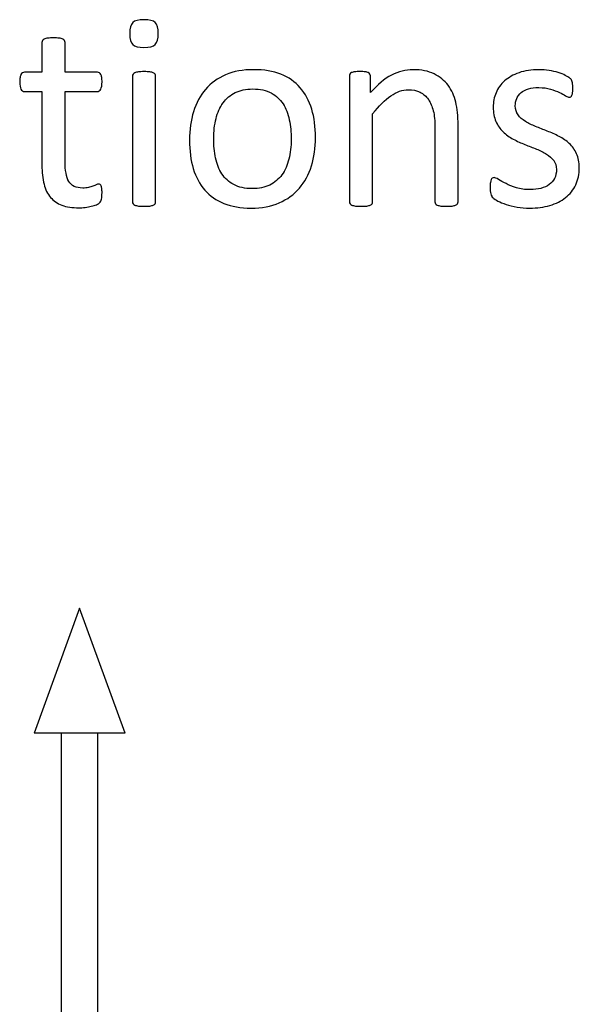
# Model space of a CAD drawing. Header units: millimetres. Extents: x 0 to 29700, y -16 to 21000.
# Tile 127 of 256: x 2309 to 2617, y 19555 to 20096. Entities that reach past the tile are written whole.
import ezdxf

# ---------------------------------------------------------------- set-up
doc = ezdxf.new("R2010")
doc.units = ezdxf.units.MM
doc.layers.add('254', color=7, linetype='Continuous', true_color=0xffffff)

msp = doc.modelspace()

# ---------------------------------------------------------------- linework, layer by layer
at = {"layer": '254', "color": 2, "linetype": 'Continuous', "lineweight": 25}
for p, q in [((2342.013, 19772.49), (2317.013, 19703.803)), ((2367.013, 19703.803), (2342.013, 19772.49)), ((2342.013, 19703.803), (2317.013, 19703.803)), ((2332.013, 19703.803), (2332.013, 19153.809)), ((2367.013, 19703.803), (2342.013, 19703.803)), ((2352.013, 19153.809), (2352.013, 19703.803))]:
    msp.add_line(p, q, dxfattribs=at)
at = {"layer": '254', "color": 1, "linetype": 'Continuous', "lineweight": 18}
for points, knots in [([(2383.605, 20082.3), (2384.737, 20083.388), (2385.314, 20085.408), (2385.314, 20091.294), (2384.766, 20093.285), (2382.545, 20095.392), (2380.496, 20095.91), (2374.495, 20095.91), (2372.417, 20095.391), (2371.292, 20094.294), (2370.167, 20093.227), (2369.619, 20091.207), (2369.619, 20085.293), (2370.167, 20083.302), (2372.36, 20081.225), (2374.408, 20080.676), (2380.409, 20080.676), (2382.487, 20081.225), (2383.605, 20082.3)], [0, 0, 0, 0, 0.128303, 0.128303, 0.2541147, 0.2541147, 0.3766179, 0.3766179, 0.5014998, 0.5014998, 0.5014998, 0.626434, 0.626434, 0.7501552, 0.7501552, 0.8738764, 0.8738764, 1, 1, 1, 1]), ([(2354.068, 19997.295), (2354.27, 19998.161), (2354.385, 19999.343), (2354.385, 20001.767), (2354.327, 20002.517), (2354.241, 20003.152), (2354.125, 20003.758), (2354.01, 20004.248), (2353.894, 20004.594), (2353.75, 20004.97), (2353.577, 20005.2), (2353.346, 20005.345), (2353.115, 20005.46), (2352.856, 20005.518), (2352.192, 20005.518), (2351.731, 20005.402), (2351.24, 20005.171), (2350.721, 20004.941), (2350.086, 20004.71), (2349.394, 20004.45), (2348.672, 20004.191), (2347.836, 20003.96), (2345.989, 20003.498), (2344.95, 20003.383), (2340.132, 20003.383), (2337.593, 20004.594), (2334.753, 20009.463), (2334.073, 20013.077), (2334.073, 20030.705), (2334.073, 20043.573), (2334.073, 20056.441), (2339.998, 20056.441), (2345.922, 20056.441), (2352.625, 20056.441), (2353.231, 20056.874), (2354.154, 20058.489), (2354.385, 20059.845), (2354.385, 20062.673), (2354.327, 20063.481), (2354.241, 20064.144), (2354.125, 20064.808), (2353.952, 20065.356), (2353.721, 20065.789), (2353.491, 20066.251), (2353.231, 20066.539), (2352.914, 20066.712), (2352.625, 20066.914), (2352.25, 20067.001), (2345.922, 20067.001), (2339.998, 20067.001), (2334.073, 20067.001), (2334.073, 20072.483), (2334.073, 20077.964), (2334.073, 20083.821), (2333.958, 20084.139), (2333.554, 20084.773), (2333.237, 20085.033), (2332.313, 20085.495), (2331.65, 20085.668), (2330.842, 20085.754), (2330.034, 20085.87), (2328.967, 20085.927), (2326.456, 20085.927), (2325.418, 20085.87), (2324.61, 20085.754), (2323.802, 20085.668), (2323.139, 20085.495), (2322.158, 20085.033), (2321.84, 20084.773), (2321.638, 20084.456), (2321.465, 20084.139), (2321.379, 20083.821), (2321.379, 20077.964), (2321.379, 20072.483), (2321.379, 20067.001), (2318.176, 20067.001), (2314.974, 20067.001), (2311.338, 20067.001), (2310.992, 20066.914), (2310.646, 20066.712), (2310.3, 20066.539), (2310.04, 20066.251), (2309.838, 20065.789), (2309.636, 20065.356), (2309.463, 20064.808), (2309.347, 20064.144), (2309.203, 20063.481), (2309.145, 20062.673), (2309.145, 20059.845), (2309.376, 20058.489), (2310.3, 20056.874), (2310.905, 20056.441), (2314.916, 20056.441), (2318.147, 20056.441), (2321.379, 20056.441), (2321.379, 20042.958), (2321.379, 20029.474), (2321.379, 20011.98), (2321.754, 20008.518), (2322.504, 20005.575), (2323.225, 20002.604), (2324.437, 20000.18), (2327.712, 19996.331), (2329.803, 19994.9), (2334.939, 19992.996), (2338.026, 19992.534), (2342.787, 19992.534), (2343.969, 19992.592), (2345.152, 19992.765), (2346.335, 19992.91), (2347.461, 19993.111), (2349.538, 19993.573), (2350.49, 19993.862), (2351.298, 19994.208), (2352.135, 19994.583), (2352.74, 19994.958), (2353.144, 19995.362), (2353.577, 19995.766), (2353.866, 19996.429), (2354.068, 19997.295)], [0, 0, 0, 0, 0.0169336, 0.0169336, 0.0273543, 0.0273543, 0.0273543, 0.0342551, 0.0342551, 0.0342551, 0.0386532, 0.0386532, 0.0386532, 0.0421312, 0.0421312, 0.0486524, 0.0486524, 0.0486524, 0.0578371, 0.0578371, 0.0578371, 0.0698121, 0.0698121, 0.0817871, 0.0817871, 0.1185882, 0.1185882, 0.1557168, 0.1557168, 0.2560764, 0.2560764, 0.2560764, 0.3153147, 0.3153147, 0.3231042, 0.3231042, 0.3308936, 0.3308936, 0.3350317, 0.3350317, 0.3350317, 0.3406368, 0.3406368, 0.3406368, 0.3446716, 0.3446716, 0.3446716, 0.3483066, 0.3483066, 0.4016209, 0.4016209, 0.4016209, 0.454298, 0.454298, 0.4579023, 0.4579023, 0.4615065, 0.4615065, 0.4651107, 0.4651107, 0.4651107, 0.4751388, 0.4751388, 0.484939, 0.484939, 0.484939, 0.4914006, 0.4914006, 0.4978622, 0.4978622, 0.4978622, 0.5012317, 0.5012317, 0.550479, 0.550479, 0.550479, 0.5810003, 0.5810003, 0.5851248, 0.5851248, 0.5851248, 0.5891096, 0.5891096, 0.5891096, 0.5945805, 0.5945805, 0.5945805, 0.6024171, 0.6024171, 0.6171684, 0.6171684, 0.6319196, 0.6319196, 0.69311, 0.69311, 0.69311, 0.82944, 0.82944, 0.8699889, 0.8699889, 0.8699889, 0.8978939, 0.8978939, 0.9255581, 0.9255581, 0.9532222, 0.9532222, 0.9623692, 0.9623692, 0.9623692, 0.9738223, 0.9738223, 0.9852753, 0.9852753, 0.9852753, 0.9926659, 0.9926659, 0.9926659, 1, 1, 1, 1]), ([(2383.532, 19994.722), (2383.727, 19994.987), (2383.843, 19995.333), (2383.843, 20018.838), (2383.843, 20041.909), (2383.843, 20065.356), (2383.727, 20065.674), (2383.323, 20066.308), (2383.006, 20066.568), (2382.083, 20066.972), (2381.419, 20067.116), (2380.611, 20067.232), (2379.803, 20067.318), (2378.736, 20067.376), (2376.226, 20067.376), (2375.187, 20067.318), (2374.379, 20067.232), (2373.571, 20067.116), (2372.908, 20066.972), (2371.927, 20066.568), (2371.609, 20066.308), (2371.407, 20065.991), (2371.234, 20065.674), (2371.148, 20065.356), (2371.148, 20041.909), (2371.148, 20018.838), (2371.148, 19995.333), (2371.234, 19994.987), (2371.407, 19994.727), (2371.609, 19994.439), (2371.927, 19994.179), (2372.908, 19993.775), (2373.571, 19993.631), (2374.379, 19993.515), (2375.187, 19993.429), (2376.226, 19993.371), (2378.736, 19993.371), (2379.803, 19993.429), (2380.611, 19993.515), (2381.419, 19993.631), (2382.083, 19993.775), (2383.006, 19994.179), (2383.323, 19994.439), (2383.532, 19994.722)], [0, 0, 0, 0, 0.0079449, 0.0079449, 0.4314948, 0.4314948, 0.4383804, 0.4383804, 0.4452659, 0.4452659, 0.4521515, 0.4521515, 0.4521515, 0.4712256, 0.4712256, 0.4898663, 0.4898663, 0.4898663, 0.5020993, 0.5020993, 0.5143323, 0.5143323, 0.5143323, 0.5207714, 0.5207714, 0.9168542, 0.9168542, 0.9242838, 0.9242838, 0.9242838, 0.9318608, 0.9318608, 0.9394378, 0.9394378, 0.9394378, 0.9577211, 0.9577211, 0.9764296, 0.9764296, 0.9764296, 0.9882148, 0.9882148, 1, 1, 1, 1]), ([(2469.457, 20015.564), (2470.946, 20020.319), (2471.696, 20025.512), (2471.696, 20036.937), (2470.975, 20042.131), (2468.203, 20051.371), (2466.041, 20055.287), (2460.431, 20061.764), (2456.895, 20064.231), (2448.403, 20067.582), (2443.45, 20068.443), (2431.881, 20068.443), (2426.716, 20067.52), (2417.888, 20063.712), (2414.223, 20061.057), (2408.306, 20054.164), (2406.116, 20050.094), (2403.181, 20040.599), (2402.452, 20035.408), (2402.452, 20023.896), (2403.144, 20018.674), (2405.914, 20009.442), (2408.02, 20005.518), (2413.663, 19999.069), (2417.195, 19996.603), (2425.635, 19993.192), (2430.611, 19992.361), (2442.152, 19992.361), (2447.287, 19993.342), (2456.184, 19997.155), (2459.867, 19999.863), (2465.753, 20006.729), (2467.974, 20010.826), (2469.457, 20015.564)], [0, 0, 0, 0, 0.0581053, 0.0581053, 0.1179985, 0.1179985, 0.1779958, 0.1779958, 0.2382588, 0.2382588, 0.2986629, 0.2986629, 0.3612134, 0.3612134, 0.4237638, 0.4237638, 0.4857565, 0.4857565, 0.5474063, 0.5474063, 0.611258, 0.611258, 0.6751096, 0.6751096, 0.7386795, 0.7386795, 0.8024746, 0.8024746, 0.8682127, 0.8682127, 0.9341063, 0.9341063, 1, 1, 1, 1]), ([(2549.718, 19994.722), (2549.913, 19994.987), (2550.028, 19995.333), (2550.028, 20009.845), (2550.028, 20023.925), (2550.028, 20042.91), (2549.596, 20047.122), (2547.921, 20054.168), (2546.508, 20057.22), (2542.609, 20062.439), (2540.046, 20064.548), (2533.756, 20067.664), (2529.861, 20068.443), (2521.292, 20068.443), (2517.397, 20067.433), (2509.63, 20063.406), (2505.741, 20060.192), (2501.846, 20055.835), (2501.846, 20058.884), (2501.846, 20061.932), (2501.846, 20065.414), (2501.759, 20065.76), (2501.586, 20066.02), (2501.413, 20066.308), (2501.125, 20066.568), (2500.692, 20066.799), (2500.288, 20067.03), (2499.711, 20067.174), (2498.239, 20067.344), (2497.287, 20067.376), (2494.979, 20067.376), (2494.027, 20067.347), (2492.585, 20067.174), (2492.008, 20067.03), (2491.084, 20066.568), (2490.767, 20066.308), (2490.623, 20066.02), (2490.478, 20065.76), (2490.392, 20065.414), (2490.392, 20041.909), (2490.392, 20018.838), (2490.392, 19995.333), (2490.478, 19994.987), (2490.652, 19994.727), (2490.853, 19994.439), (2491.171, 19994.179), (2492.152, 19993.775), (2492.815, 19993.631), (2493.623, 19993.515), (2494.431, 19993.429), (2495.47, 19993.371), (2497.98, 19993.371), (2499.047, 19993.429), (2499.855, 19993.515), (2500.663, 19993.631), (2501.327, 19993.775), (2502.25, 19994.179), (2502.567, 19994.439), (2502.769, 19994.727), (2502.971, 19994.987), (2503.087, 19995.333), (2503.087, 20011.894), (2503.087, 20028.022), (2503.087, 20044.15), (2506.578, 20048.507), (2509.896, 20051.825), (2516.281, 20056.312), (2519.446, 20057.451), (2525.1, 20057.451), (2527.264, 20056.989), (2530.992, 20055.154), (2532.515, 20053.815), (2534.868, 20050.315), (2535.776, 20048.247), (2537.036, 20043.434), (2537.334, 20040.255), (2537.334, 20022.79), (2537.334, 20009.278), (2537.334, 19995.333), (2537.42, 19994.987), (2537.622, 19994.727), (2537.824, 19994.439), (2538.17, 19994.179), (2539.094, 19993.775), (2539.728, 19993.631), (2540.565, 19993.515), (2541.373, 19993.429), (2542.411, 19993.371), (2544.95, 19993.371), (2545.96, 19993.429), (2546.797, 19993.515), (2547.605, 19993.631), (2548.24, 19993.775), (2549.163, 19994.179), (2549.509, 19994.439), (2549.718, 19994.722)], [0, 0, 0, 0, 0.003308, 0.003308, 0.1109298, 0.1109298, 0.148421, 0.148421, 0.1859825, 0.1859825, 0.2230812, 0.2230812, 0.2601799, 0.2601799, 0.2919457, 0.2919457, 0.3235262, 0.3235262, 0.3235262, 0.3491126, 0.3491126, 0.3527447, 0.3527447, 0.3527447, 0.3561092, 0.3561092, 0.3561092, 0.3611616, 0.3611616, 0.3660223, 0.3660223, 0.3711323, 0.3711323, 0.3762422, 0.3762422, 0.3813522, 0.3813522, 0.3813522, 0.3843323, 0.3843323, 0.5432056, 0.5432056, 0.5461857, 0.5461857, 0.5461857, 0.549519, 0.549519, 0.5528522, 0.5528522, 0.5528522, 0.5609049, 0.5609049, 0.5691449, 0.5691449, 0.5691449, 0.5743354, 0.5743354, 0.579526, 0.579526, 0.579526, 0.5824175, 0.5824175, 0.6901747, 0.6901747, 0.6901747, 0.7261598, 0.7261598, 0.7619281, 0.7619281, 0.7898925, 0.7898925, 0.8175111, 0.8175111, 0.8448187, 0.8448187, 0.8717433, 0.8717433, 0.9637847, 0.9637847, 0.9667327, 0.9667327, 0.9667327, 0.9700902, 0.9700902, 0.9734478, 0.9734478, 0.9734478, 0.9817377, 0.9817377, 0.9896591, 0.9896591, 0.9896591, 0.9948295, 0.9948295, 1, 1, 1, 1]), ([(2614.673, 20005.148), (2615.983, 20007.912), (2616.647, 20011.057), (2616.647, 20017.578), (2616.128, 20020.146), (2614.15, 20024.45), (2612.81, 20026.291), (2611.165, 20027.82), (2609.521, 20029.378), (2607.645, 20030.676), (2605.51, 20031.744), (2603.404, 20032.84), (2601.24, 20033.821), (2596.88, 20035.542), (2594.72, 20036.389), (2592.642, 20037.226), (2590.536, 20038.034), (2588.661, 20038.957), (2587.016, 20039.995), (2585.372, 20041.005), (2584.044, 20042.217), (2583.006, 20043.573), (2581.996, 20044.929), (2581.477, 20046.603), (2581.477, 20050.036), (2581.736, 20051.363), (2582.833, 20053.844), (2583.612, 20054.912), (2584.679, 20055.806), (2585.718, 20056.701), (2587.074, 20057.393), (2590.363, 20058.374), (2592.238, 20058.605), (2596.826, 20058.605), (2598.961, 20058.316), (2600.836, 20057.768), (2602.683, 20057.191), (2604.327, 20056.585), (2607.097, 20055.316), (2608.222, 20054.71), (2609.088, 20054.133), (2609.982, 20053.585), (2610.646, 20053.296), (2611.396, 20053.296), (2611.684, 20053.383), (2611.944, 20053.556), (2612.204, 20053.758), (2612.406, 20054.046), (2612.608, 20054.45), (2612.781, 20054.854), (2612.896, 20055.402), (2613.069, 20056.672), (2613.098, 20057.422), (2613.098, 20059.124), (2613.069, 20059.817), (2612.892, 20060.941), (2612.838, 20061.403), (2612.752, 20061.807), (2612.665, 20062.182), (2612.55, 20062.529), (2612.377, 20062.846), (2612.175, 20063.135), (2611.829, 20063.51), (2611.281, 20063.914), (2610.761, 20064.317), (2609.953, 20064.808), (2608.915, 20065.327), (2607.847, 20065.875), (2606.578, 20066.366), (2603.609, 20067.297), (2601.933, 20067.693), (2600.086, 20067.982), (2598.24, 20068.299), (2596.393, 20068.443), (2590.363, 20068.443), (2586.67, 20067.895), (2580.355, 20065.636), (2577.726, 20064.144), (2573.514, 20060.394), (2571.956, 20058.201), (2570.888, 20055.72), (2569.849, 20053.238), (2569.33, 20050.642), (2569.33, 20044.843), (2569.821, 20042.188), (2570.83, 20039.995), (2571.811, 20037.774), (2573.139, 20035.899), (2574.783, 20034.283), (2576.428, 20032.696), (2578.274, 20031.369), (2580.351, 20030.244), (2582.429, 20029.147), (2584.564, 20028.166), (2588.924, 20026.445), (2591.055, 20025.598), (2593.104, 20024.791), (2595.152, 20024.012), (2596.999, 20023.088), (2598.643, 20022.079), (2600.259, 20021.04), (2601.586, 20019.857), (2603.606, 20017.203), (2604.096, 20015.558), (2604.096, 20011.692), (2603.75, 20010.076), (2602.365, 20007.307), (2601.384, 20006.152), (2600.086, 20005.258), (2598.817, 20004.364), (2597.287, 20003.671), (2593.825, 20002.748), (2591.863, 20002.517), (2586.843, 20002.517), (2584.304, 20002.863), (2579.887, 20004.24), (2577.986, 20004.998), (2576.37, 20005.835), (2574.754, 20006.643), (2573.398, 20007.422), (2572.273, 20008.114), (2571.177, 20008.807), (2570.34, 20009.153), (2569.417, 20009.153), (2569.099, 20009.038), (2568.811, 20008.865), (2568.551, 20008.691), (2568.32, 20008.403), (2568.176, 20007.999), (2568.003, 20007.566), (2567.888, 20007.047), (2567.772, 20006.383), (2567.686, 20005.691), (2567.628, 20004.883), (2567.628, 20002.315), (2567.743, 20001.075), (2568.263, 19999.228), (2568.667, 19998.507), (2569.821, 19997.468), (2570.715, 19996.891), (2571.927, 19996.256), (2573.167, 19995.622), (2574.668, 19994.987), (2576.428, 19994.41), (2578.216, 19993.804), (2580.207, 19993.342), (2582.429, 19992.938), (2584.679, 19992.563), (2587.016, 19992.361), (2593.479, 19992.361), (2597.143, 19992.852), (2603.81, 19994.806), (2606.693, 19996.227), (2611.5, 20000.05), (2613.358, 20002.373), (2614.673, 20005.148)], [0, 0, 0, 0, 0.0265971, 0.0265971, 0.0488695, 0.0488695, 0.071505, 0.071505, 0.071505, 0.0916763, 0.0916763, 0.0916763, 0.1124207, 0.1124207, 0.1329291, 0.1329291, 0.1329291, 0.1513232, 0.1513232, 0.1513232, 0.1671509, 0.1671509, 0.1671509, 0.1827935, 0.1827935, 0.1941287, 0.1941287, 0.2054639, 0.2054639, 0.2054639, 0.2187849, 0.2187849, 0.232106, 0.232106, 0.2470255, 0.2470255, 0.2470255, 0.2617411, 0.2617411, 0.2764567, 0.2764567, 0.2764567, 0.2827861, 0.2827861, 0.2867419, 0.2867419, 0.2867419, 0.2899769, 0.2899769, 0.2899769, 0.2946866, 0.2946866, 0.2993962, 0.2993962, 0.3039489, 0.3039489, 0.3087355, 0.3087355, 0.3087355, 0.3118991, 0.3118991, 0.3118991, 0.3162873, 0.3162873, 0.3162873, 0.3241694, 0.3241694, 0.3241694, 0.3358727, 0.3358727, 0.3477852, 0.3477852, 0.3477852, 0.3635516, 0.3635516, 0.3992722, 0.3992722, 0.4352836, 0.4352836, 0.4712949, 0.4712949, 0.4712949, 0.4954133, 0.4954133, 0.5223243, 0.5223243, 0.5223243, 0.5434303, 0.5434303, 0.5434303, 0.5642681, 0.5642681, 0.5642681, 0.5855645, 0.5855645, 0.6066186, 0.6066186, 0.6066186, 0.6252846, 0.6252846, 0.6252846, 0.6414191, 0.6414191, 0.6575536, 0.6575536, 0.6732136, 0.6732136, 0.6888736, 0.6888736, 0.6888736, 0.7040281, 0.7040281, 0.7191826, 0.7191826, 0.7391866, 0.7391866, 0.7589539, 0.7589539, 0.7589539, 0.7730817, 0.7730817, 0.7730817, 0.7812698, 0.7812698, 0.7868722, 0.7868722, 0.7868722, 0.7901715, 0.7901715, 0.7901715, 0.7952132, 0.7952132, 0.7952132, 0.802729, 0.802729, 0.8148868, 0.8148868, 0.8270447, 0.8270447, 0.8392026, 0.8392026, 0.8392026, 0.8540559, 0.8540559, 0.8540559, 0.8729189, 0.8729189, 0.8729189, 0.8944875, 0.8944875, 0.9297587, 0.9297587, 0.9647499, 0.9647499, 1, 1, 1, 1]), ([(2457.267, 20040.918), (2457.963, 20037.572), (2458.309, 20034.052), (2458.309, 20026.291), (2457.905, 20022.627), (2457.068, 20019.309), (2456.26, 20015.962), (2454.962, 20013.077), (2451.476, 20008.255), (2449.249, 20006.383), (2443.825, 20003.729), (2440.623, 20003.065), (2432.862, 20003.065), (2429.486, 20003.787), (2426.774, 20005.258), (2424.033, 20006.701), (2421.869, 20008.691), (2418.638, 20013.654), (2417.484, 20016.568), (2416.104, 20023.234), (2415.753, 20026.81), (2415.753, 20034.543), (2416.185, 20038.207), (2417.867, 20044.877), (2419.186, 20047.757), (2422.662, 20052.623), (2424.87, 20054.508), (2430.271, 20057.151), (2433.496, 20057.826), (2441.286, 20057.826), (2444.662, 20057.105), (2450.074, 20054.168), (2452.25, 20052.2), (2455.424, 20047.18), (2456.578, 20044.237), (2457.267, 20040.918)], [0, 0, 0, 0, 0.0676707, 0.0676707, 0.1400264, 0.1400264, 0.1400264, 0.2011218, 0.2011218, 0.2630503, 0.2630503, 0.3249788, 0.3249788, 0.3931969, 0.3931969, 0.3931969, 0.4510423, 0.4510423, 0.5088876, 0.5088876, 0.5662549, 0.5662549, 0.6253606, 0.6253606, 0.6850724, 0.6850724, 0.7452559, 0.7452559, 0.8049234, 0.8049234, 0.8701413, 0.8701413, 0.9350707, 0.9350707, 1, 1, 1, 1])]:
    msp.add_open_spline(points, degree=3, knots=knots, dxfattribs=at)
at = {"layer": '254', "color": 2, "linetype": 'Continuous', "lineweight": 25}
for points, knots in [([(2371.292, 20094.294), (2370.167, 20093.227), (2369.619, 20091.207), (2369.619, 20085.293), (2370.167, 20083.302), (2372.36, 20081.225), (2374.408, 20080.676), (2380.409, 20080.676), (2382.487, 20081.225), (2383.612, 20082.292)], [0, 0, 0, 0, 0.2506201, 0.2506201, 0.498807, 0.498807, 0.7469939, 0.7469939, 1, 1, 1, 1]), ([(2383.612, 20082.292), (2384.737, 20083.388), (2385.314, 20085.408), (2385.314, 20091.294), (2384.766, 20093.285), (2382.545, 20095.392), (2380.496, 20095.91), (2374.495, 20095.91), (2372.417, 20095.391), (2371.292, 20094.294)], [0, 0, 0, 0, 0.2558386, 0.2558386, 0.5067095, 0.5067095, 0.7509832, 0.7509832, 1, 1, 1, 1]), ([(2321.638, 20084.456), (2321.465, 20084.139), (2321.379, 20083.821), (2321.379, 20077.964), (2321.379, 20072.483), (2321.379, 20067.001)], [0, 0, 0, 0, 0.0640394, 0.0640394, 1, 1, 1, 1]), ([(2324.61, 20085.754), (2323.802, 20085.668), (2323.139, 20085.495), (2322.158, 20085.033), (2321.84, 20084.773), (2321.638, 20084.456)], [0, 0, 0, 0, 0.5, 0.5, 1, 1, 1, 1]), ([(2330.842, 20085.754), (2330.034, 20085.87), (2328.967, 20085.927), (2326.456, 20085.927), (2325.418, 20085.87), (2324.61, 20085.754)], [0, 0, 0, 0, 0.5057471, 0.5057471, 1, 1, 1, 1]), ([(2334.073, 20067.001), (2334.073, 20072.483), (2334.073, 20077.964), (2334.073, 20083.821), (2333.958, 20084.139), (2333.554, 20084.773), (2333.237, 20085.033), (2332.313, 20085.495), (2331.65, 20085.668), (2330.842, 20085.754)], [0, 0, 0, 0, 0.8296943, 0.8296943, 0.8864629, 0.8864629, 0.9432314, 0.9432314, 1, 1, 1, 1]), ([(2321.379, 20067.001), (2318.176, 20067.001), (2314.974, 20067.001), (2311.338, 20067.001), (2310.992, 20066.914), (2310.646, 20066.712)], [0, 0, 0, 0, 0.8809524, 0.8809524, 1, 1, 1, 1]), ([(2352.914, 20066.712), (2352.625, 20066.914), (2352.25, 20067.001), (2345.922, 20067.001), (2339.998, 20067.001), (2334.073, 20067.001)], [0, 0, 0, 0, 0.0638298, 0.0638298, 1, 1, 1, 1]), ([(2371.407, 20065.991), (2371.234, 20065.674), (2371.148, 20065.356), (2371.148, 20041.909), (2371.148, 20018.838), (2371.148, 19995.333), (2371.234, 19994.987), (2371.407, 19994.727)], [0, 0, 0, 0, 0.0157068, 0.0157068, 0.9818768, 0.9818768, 1, 1, 1, 1]), ([(2374.379, 20067.232), (2373.571, 20067.116), (2372.908, 20066.972), (2371.927, 20066.568), (2371.609, 20066.308), (2371.407, 20065.991)], [0, 0, 0, 0, 0.5, 0.5, 1, 1, 1, 1]), ([(2380.611, 20067.232), (2379.803, 20067.318), (2378.736, 20067.376), (2376.226, 20067.376), (2375.187, 20067.318), (2374.379, 20067.232)], [0, 0, 0, 0, 0.5057471, 0.5057471, 1, 1, 1, 1]), ([(2383.525, 19994.727), (2383.727, 19994.987), (2383.843, 19995.333), (2383.843, 20018.838), (2383.843, 20041.909), (2383.843, 20065.356), (2383.727, 20065.674), (2383.323, 20066.308), (2383.006, 20066.568), (2382.083, 20066.972), (2381.419, 20067.116), (2380.611, 20067.232)], [0, 0, 0, 0, 0.0175713, 0.0175713, 0.9543147, 0.9543147, 0.9695431, 0.9695431, 0.9847716, 0.9847716, 1, 1, 1, 1]), ([(2469.474, 20015.558), (2470.946, 20020.319), (2471.696, 20025.512), (2471.696, 20036.937), (2470.975, 20042.131), (2468.203, 20051.371), (2466.041, 20055.287), (2460.431, 20061.764), (2456.895, 20064.231), (2448.403, 20067.582), (2443.45, 20068.443), (2431.881, 20068.443), (2426.716, 20067.52), (2417.888, 20063.712), (2414.223, 20061.057), (2408.306, 20054.164), (2406.116, 20050.094), (2404.645, 20045.333)], [0, 0, 0, 0, 0.1196183, 0.1196183, 0.2429171, 0.2429171, 0.36643, 0.36643, 0.4904903, 0.4904903, 0.6148409, 0.6148409, 0.74361, 0.74361, 0.8723791, 0.8723791, 1, 1, 1, 1]), ([(2490.623, 20066.02), (2490.478, 20065.76), (2490.392, 20065.414), (2490.392, 20041.909), (2490.392, 20018.838), (2490.392, 19995.333), (2490.478, 19994.987), (2490.652, 19994.727)], [0, 0, 0, 0, 0.0180796, 0.0180796, 0.9819204, 0.9819204, 1, 1, 1, 1]), ([(2500.692, 20066.799), (2500.288, 20067.03), (2499.711, 20067.174), (2498.239, 20067.344), (2497.287, 20067.376), (2494.979, 20067.376), (2494.027, 20067.347), (2492.585, 20067.174), (2492.008, 20067.03), (2491.084, 20066.568), (2490.767, 20066.308), (2490.623, 20066.02)], [0, 0, 0, 0, 0.2001512, 0.2001512, 0.3927074, 0.3927074, 0.5951383, 0.5951383, 0.7975691, 0.7975691, 1, 1, 1, 1]), ([(2501.846, 20055.835), (2501.846, 20058.884), (2501.846, 20061.932), (2501.846, 20065.414), (2501.759, 20065.76), (2501.586, 20066.02)], [0, 0, 0, 0, 0.8756906, 0.8756906, 1, 1, 1, 1]), ([(2549.711, 19994.727), (2549.913, 19994.987), (2550.028, 19995.333), (2550.028, 20009.845), (2550.028, 20023.925), (2550.028, 20042.91), (2549.596, 20047.122), (2547.921, 20054.168), (2546.508, 20057.22), (2542.609, 20062.439), (2540.046, 20064.548), (2533.756, 20067.664), (2529.861, 20068.443), (2521.292, 20068.443), (2517.397, 20067.433), (2509.63, 20063.406), (2505.741, 20060.192), (2501.846, 20055.835)], [0, 0, 0, 0, 0.010225, 0.010225, 0.3428774, 0.3428774, 0.4587604, 0.4587604, 0.5748606, 0.5748606, 0.6895305, 0.6895305, 0.8042005, 0.8042005, 0.9023866, 0.9023866, 1, 1, 1, 1]), ([(2600.086, 20067.982), (2598.24, 20068.299), (2596.393, 20068.443), (2590.363, 20068.443), (2586.67, 20067.895), (2580.355, 20065.636), (2577.726, 20064.144), (2573.514, 20060.394), (2571.956, 20058.201), (2570.888, 20055.72)], [0, 0, 0, 0, 0.1276528, 0.1276528, 0.4168663, 0.4168663, 0.7084331, 0.7084331, 1, 1, 1, 1]), ([(2608.915, 20065.327), (2607.847, 20065.875), (2606.578, 20066.366), (2603.609, 20067.297), (2601.933, 20067.693), (2600.086, 20067.982)], [0, 0, 0, 0, 0.495573, 0.495573, 1, 1, 1, 1]), ([(2309.347, 20064.144), (2309.203, 20063.481), (2309.145, 20062.673), (2309.145, 20059.845), (2309.376, 20058.489), (2310.3, 20056.874), (2310.905, 20056.441), (2314.916, 20056.441), (2318.147, 20056.441), (2321.379, 20056.441)], [0, 0, 0, 0, 0.0795356, 0.0795356, 0.2292497, 0.2292497, 0.3789638, 0.3789638, 1, 1, 1, 1]), ([(2334.073, 20056.441), (2339.998, 20056.441), (2345.922, 20056.441), (2352.625, 20056.441), (2353.231, 20056.874), (2354.154, 20058.489), (2354.385, 20059.845), (2354.385, 20062.673), (2354.327, 20063.481), (2354.241, 20064.144)], [0, 0, 0, 0, 0.7502759, 0.7502759, 0.8489324, 0.8489324, 0.9475888, 0.9475888, 1, 1, 1, 1]), ([(2612.608, 20054.45), (2612.781, 20054.854), (2612.896, 20055.402), (2613.069, 20056.672), (2613.098, 20057.422), (2613.098, 20059.124), (2613.069, 20059.817), (2612.892, 20060.941), (2612.838, 20061.403), (2612.752, 20061.807)], [0, 0, 0, 0, 0.2510668, 0.2510668, 0.5021337, 0.5021337, 0.7448316, 0.7448316, 1, 1, 1, 1]), ([(2321.379, 20056.441), (2321.379, 20042.958), (2321.379, 20029.474), (2321.379, 20011.98), (2321.754, 20008.518), (2322.504, 20005.575)], [0, 0, 0, 0, 0.7707532, 0.7707532, 1, 1, 1, 1]), ([(2349.394, 20004.45), (2348.672, 20004.191), (2347.836, 20003.96), (2345.989, 20003.498), (2344.95, 20003.383), (2340.132, 20003.383), (2337.593, 20004.594), (2334.753, 20009.463), (2334.073, 20013.077), (2334.073, 20030.705), (2334.073, 20043.573), (2334.073, 20056.441)], [0, 0, 0, 0, 0.0604067, 0.0604067, 0.1208135, 0.1208135, 0.3064536, 0.3064536, 0.4937452, 0.4937452, 1, 1, 1, 1]), ([(2426.774, 20005.258), (2424.033, 20006.701), (2421.869, 20008.691), (2418.638, 20013.654), (2417.484, 20016.568), (2416.104, 20023.234), (2415.753, 20026.81), (2415.753, 20034.543), (2416.185, 20038.207), (2417.867, 20044.877), (2419.186, 20047.757), (2422.662, 20052.623), (2424.87, 20054.508), (2430.271, 20057.151), (2433.496, 20057.826), (2441.286, 20057.826), (2444.662, 20057.105), (2450.074, 20054.168), (2452.25, 20052.2), (2455.424, 20047.18), (2456.578, 20044.237), (2457.27, 20040.919)], [0, 0, 0, 0, 0.0953281, 0.0953281, 0.1906562, 0.1906562, 0.2851963, 0.2851963, 0.3826013, 0.3826013, 0.4810053, 0.4810053, 0.5801866, 0.5801866, 0.6785175, 0.6785175, 0.7859954, 0.7859954, 0.8929977, 0.8929977, 1, 1, 1, 1]), ([(2503.087, 20044.15), (2506.578, 20048.507), (2509.896, 20051.825), (2516.281, 20056.312), (2519.446, 20057.451), (2525.1, 20057.451), (2527.264, 20056.989), (2530.992, 20055.154), (2532.515, 20053.815), (2534.868, 20050.315), (2535.776, 20048.247), (2537.036, 20043.434), (2537.334, 20040.255), (2537.334, 20022.79), (2537.334, 20009.278), (2537.334, 19995.333), (2537.42, 19994.987), (2537.622, 19994.727)], [0, 0, 0, 0, 0.1301177, 0.1301177, 0.2594518, 0.2594518, 0.3605676, 0.3605676, 0.4604332, 0.4604332, 0.5591739, 0.5591739, 0.6565299, 0.6565299, 0.9893406, 0.9893406, 1, 1, 1, 1]), ([(2570.888, 20055.72), (2569.849, 20053.238), (2569.33, 20050.642), (2569.33, 20044.843), (2569.821, 20042.188), (2570.83, 20039.995)], [0, 0, 0, 0, 0.4726368, 0.4726368, 1, 1, 1, 1]), ([(2583.006, 20043.573), (2581.996, 20044.929), (2581.477, 20046.603), (2581.477, 20050.036), (2581.736, 20051.363), (2582.833, 20053.844), (2583.612, 20054.912), (2584.679, 20055.806)], [0, 0, 0, 0, 0.408284, 0.408284, 0.704142, 0.704142, 1, 1, 1, 1]), ([(2584.679, 20055.806), (2585.718, 20056.701), (2587.074, 20057.393), (2590.363, 20058.374), (2592.238, 20058.605), (2596.826, 20058.605), (2598.961, 20058.316), (2600.836, 20057.768)], [0, 0, 0, 0, 0.3205128, 0.3205128, 0.6410256, 0.6410256, 1, 1, 1, 1]), ([(2600.836, 20057.768), (2602.683, 20057.191), (2604.327, 20056.585), (2607.097, 20055.316), (2608.222, 20054.71), (2609.088, 20054.133)], [0, 0, 0, 0, 0.5, 0.5, 1, 1, 1, 1]), ([(2609.088, 20054.133), (2609.982, 20053.585), (2610.646, 20053.296), (2611.396, 20053.296), (2611.684, 20053.383), (2611.944, 20053.556)], [0, 0, 0, 0, 0.6153846, 0.6153846, 1, 1, 1, 1]), ([(2404.645, 20045.333), (2403.181, 20040.599), (2402.452, 20035.408), (2402.452, 20023.896), (2403.144, 20018.674), (2405.914, 20009.442), (2408.02, 20005.518), (2413.663, 19999.069), (2417.195, 19996.603), (2425.635, 19993.192), (2430.611, 19992.361), (2442.152, 19992.361), (2447.287, 19993.342), (2456.184, 19997.155), (2459.867, 19999.863), (2465.753, 20006.729), (2467.974, 20010.826), (2469.474, 20015.558)], [0, 0, 0, 0, 0.1198845, 0.1198845, 0.2440506, 0.2440506, 0.3682168, 0.3682168, 0.4918351, 0.4918351, 0.6158913, 0.6158913, 0.7437259, 0.7437259, 0.8718629, 0.8718629, 1, 1, 1, 1]), ([(2502.769, 19994.727), (2502.971, 19994.987), (2503.087, 19995.333), (2503.087, 20011.894), (2503.087, 20028.022), (2503.087, 20044.15)], [0, 0, 0, 0, 0.0261324, 0.0261324, 1, 1, 1, 1]), ([(2457.27, 20040.919), (2457.963, 20037.572), (2458.309, 20034.052), (2458.309, 20026.291), (2457.905, 20022.627), (2457.068, 20019.309)], [0, 0, 0, 0, 0.4832714, 0.4832714, 1, 1, 1, 1]), ([(2605.51, 20031.744), (2603.404, 20032.84), (2601.24, 20033.821), (2596.88, 20035.542), (2594.72, 20036.389), (2592.642, 20037.226)], [0, 0, 0, 0, 0.5028597, 0.5028597, 1, 1, 1, 1]), ([(2580.351, 20030.244), (2582.429, 20029.147), (2584.564, 20028.166), (2588.924, 20026.445), (2591.055, 20025.598), (2593.104, 20024.791)], [0, 0, 0, 0, 0.5028597, 0.5028597, 1, 1, 1, 1]), ([(2614.685, 20005.143), (2615.983, 20007.912), (2616.647, 20011.057), (2616.647, 20017.578), (2616.128, 20020.146), (2614.15, 20024.45), (2612.81, 20026.291), (2611.165, 20027.82)], [0, 0, 0, 0, 0.3719617, 0.3719617, 0.6834419, 0.6834419, 1, 1, 1, 1]), ([(2598.643, 20022.079), (2600.259, 20021.04), (2601.586, 20019.857), (2603.606, 20017.203), (2604.096, 20015.558), (2604.096, 20011.692), (2603.75, 20010.076), (2602.365, 20007.307), (2601.384, 20006.152), (2600.086, 20005.258)], [0, 0, 0, 0, 0.2537313, 0.2537313, 0.5074627, 0.5074627, 0.7537313, 0.7537313, 1, 1, 1, 1]), ([(2457.068, 20019.309), (2456.26, 20015.962), (2454.962, 20013.077), (2451.476, 20008.255), (2449.249, 20006.383), (2443.825, 20003.729), (2440.623, 20003.065), (2432.862, 20003.065), (2429.486, 20003.787), (2426.774, 20005.258)], [0, 0, 0, 0, 0.2413212, 0.2413212, 0.485933, 0.485933, 0.7305448, 0.7305448, 1, 1, 1, 1]), ([(2322.504, 20005.575), (2323.225, 20002.604), (2324.437, 20000.18), (2327.712, 19996.331), (2329.803, 19994.9), (2334.939, 19992.996), (2338.026, 19992.534), (2342.787, 19992.534), (2343.969, 19992.592), (2345.152, 19992.765)], [0, 0, 0, 0, 0.3020665, 0.3020665, 0.6015259, 0.6015259, 0.9009852, 0.9009852, 1, 1, 1, 1]), ([(2353.346, 20005.345), (2353.115, 20005.46), (2352.856, 20005.518), (2352.192, 20005.518), (2351.731, 20005.402), (2351.24, 20005.171)], [0, 0, 0, 0, 0.3478261, 0.3478261, 1, 1, 1, 1]), ([(2567.772, 20006.383), (2567.686, 20005.691), (2567.628, 20004.883), (2567.628, 20002.315), (2567.743, 20001.075), (2568.263, 19999.228), (2568.667, 19998.507), (2569.821, 19997.468), (2570.715, 19996.891), (2571.927, 19996.256)], [0, 0, 0, 0, 0.1708543, 0.1708543, 0.4472362, 0.4472362, 0.7236181, 0.7236181, 1, 1, 1, 1]), ([(2572.273, 20008.114), (2571.177, 20008.807), (2570.34, 20009.153), (2569.417, 20009.153), (2569.099, 20009.038), (2568.811, 20008.865)], [0, 0, 0, 0, 0.59375, 0.59375, 1, 1, 1, 1]), ([(2600.086, 20005.258), (2598.817, 20004.364), (2597.287, 20003.671), (2593.825, 20002.748), (2591.863, 20002.517), (2586.843, 20002.517), (2584.304, 20002.863), (2579.887, 20004.24), (2577.986, 20004.998), (2576.37, 20005.835)], [0, 0, 0, 0, 0.216245, 0.216245, 0.43249, 0.43249, 0.7179334, 0.7179334, 1, 1, 1, 1]), ([(2354.068, 19997.295), (2354.27, 19998.161), (2354.385, 19999.343), (2354.385, 20001.767), (2354.327, 20002.517), (2354.241, 20003.152)], [0, 0, 0, 0, 0.6190476, 0.6190476, 1, 1, 1, 1]), ([(2582.429, 19992.938), (2584.679, 19992.563), (2587.016, 19992.361), (2593.479, 19992.361), (2597.143, 19992.852), (2603.81, 19994.806), (2606.693, 19996.227), (2611.5, 20000.05), (2613.358, 20002.373), (2614.685, 20005.143)], [0, 0, 0, 0, 0.1697237, 0.1697237, 0.4472719, 0.4472719, 0.7226174, 0.7226174, 1, 1, 1, 1]), ([(2371.407, 19994.727), (2371.609, 19994.439), (2371.927, 19994.179), (2372.908, 19993.775), (2373.571, 19993.631), (2374.379, 19993.515)], [0, 0, 0, 0, 0.5, 0.5, 1, 1, 1, 1]), ([(2380.611, 19993.515), (2381.419, 19993.631), (2382.083, 19993.775), (2383.006, 19994.179), (2383.323, 19994.439), (2383.525, 19994.727)], [0, 0, 0, 0, 0.5, 0.5, 1, 1, 1, 1]), ([(2490.652, 19994.727), (2490.853, 19994.439), (2491.171, 19994.179), (2492.152, 19993.775), (2492.815, 19993.631), (2493.623, 19993.515)], [0, 0, 0, 0, 0.5, 0.5, 1, 1, 1, 1]), ([(2499.855, 19993.515), (2500.663, 19993.631), (2501.327, 19993.775), (2502.25, 19994.179), (2502.567, 19994.439), (2502.769, 19994.727)], [0, 0, 0, 0, 0.5, 0.5, 1, 1, 1, 1]), ([(2537.622, 19994.727), (2537.824, 19994.439), (2538.17, 19994.179), (2539.094, 19993.775), (2539.728, 19993.631), (2540.565, 19993.515)], [0, 0, 0, 0, 0.5, 0.5, 1, 1, 1, 1]), ([(2546.797, 19993.515), (2547.605, 19993.631), (2548.24, 19993.775), (2549.163, 19994.179), (2549.509, 19994.439), (2549.711, 19994.727)], [0, 0, 0, 0, 0.5, 0.5, 1, 1, 1, 1]), ([(2345.152, 19992.765), (2346.335, 19992.91), (2347.461, 19993.111), (2349.538, 19993.573), (2350.49, 19993.862), (2351.298, 19994.208)], [0, 0, 0, 0, 0.5, 0.5, 1, 1, 1, 1]), ([(2374.379, 19993.515), (2375.187, 19993.429), (2376.226, 19993.371), (2378.736, 19993.371), (2379.803, 19993.429), (2380.611, 19993.515)], [0, 0, 0, 0, 0.4942529, 0.4942529, 1, 1, 1, 1]), ([(2493.623, 19993.515), (2494.431, 19993.429), (2495.47, 19993.371), (2497.98, 19993.371), (2499.047, 19993.429), (2499.855, 19993.515)], [0, 0, 0, 0, 0.4942529, 0.4942529, 1, 1, 1, 1]), ([(2540.565, 19993.515), (2541.373, 19993.429), (2542.411, 19993.371), (2544.95, 19993.371), (2545.96, 19993.429), (2546.797, 19993.515)], [0, 0, 0, 0, 0.5113636, 0.5113636, 1, 1, 1, 1])]:
    msp.add_open_spline(points, degree=3, knots=knots, dxfattribs=at)
for points in [[(2309.838, 20065.789), (2309.636, 20065.356), (2309.463, 20064.808), (2309.347, 20064.144)], [(2310.646, 20066.712), (2310.3, 20066.539), (2310.04, 20066.251), (2309.838, 20065.789)], [(2353.721, 20065.789), (2353.491, 20066.251), (2353.231, 20066.539), (2352.914, 20066.712)], [(2354.241, 20064.144), (2354.125, 20064.808), (2353.952, 20065.356), (2353.721, 20065.789)], [(2501.586, 20066.02), (2501.413, 20066.308), (2501.125, 20066.568), (2500.692, 20066.799)], [(2611.281, 20063.914), (2610.761, 20064.317), (2609.953, 20064.808), (2608.915, 20065.327)], [(2612.377, 20062.846), (2612.175, 20063.135), (2611.829, 20063.51), (2611.281, 20063.914)], [(2612.752, 20061.807), (2612.665, 20062.182), (2612.55, 20062.529), (2612.377, 20062.846)], [(2611.944, 20053.556), (2612.204, 20053.758), (2612.406, 20054.046), (2612.608, 20054.45)], [(2587.016, 20039.995), (2585.372, 20041.005), (2584.044, 20042.217), (2583.006, 20043.573)], [(2570.83, 20039.995), (2571.811, 20037.774), (2573.139, 20035.899), (2574.783, 20034.283)], [(2592.642, 20037.226), (2590.536, 20038.034), (2588.661, 20038.957), (2587.016, 20039.995)], [(2574.783, 20034.283), (2576.428, 20032.696), (2578.274, 20031.369), (2580.351, 20030.244)], [(2611.165, 20027.82), (2609.521, 20029.378), (2607.645, 20030.676), (2605.51, 20031.744)], [(2593.104, 20024.791), (2595.152, 20024.012), (2596.999, 20023.088), (2598.643, 20022.079)], [(2353.894, 20004.594), (2353.75, 20004.97), (2353.577, 20005.2), (2353.346, 20005.345)], [(2568.176, 20007.999), (2568.003, 20007.566), (2567.888, 20007.047), (2567.772, 20006.383)], [(2568.811, 20008.865), (2568.551, 20008.691), (2568.32, 20008.403), (2568.176, 20007.999)], [(2576.37, 20005.835), (2574.754, 20006.643), (2573.398, 20007.422), (2572.273, 20008.114)], [(2351.24, 20005.171), (2350.721, 20004.941), (2350.086, 20004.71), (2349.394, 20004.45)], [(2354.241, 20003.152), (2354.125, 20003.758), (2354.01, 20004.248), (2353.894, 20004.594)], [(2351.298, 19994.208), (2352.135, 19994.583), (2352.74, 19994.958), (2353.144, 19995.362)], [(2353.144, 19995.362), (2353.577, 19995.766), (2353.866, 19996.429), (2354.068, 19997.295)], [(2571.927, 19996.256), (2573.167, 19995.622), (2574.668, 19994.987), (2576.428, 19994.41)], [(2576.428, 19994.41), (2578.216, 19993.804), (2580.207, 19993.342), (2582.429, 19992.938)]]:
    msp.add_open_spline(points, degree=3, dxfattribs=at)

doc.saveas('drawing.dxf')
